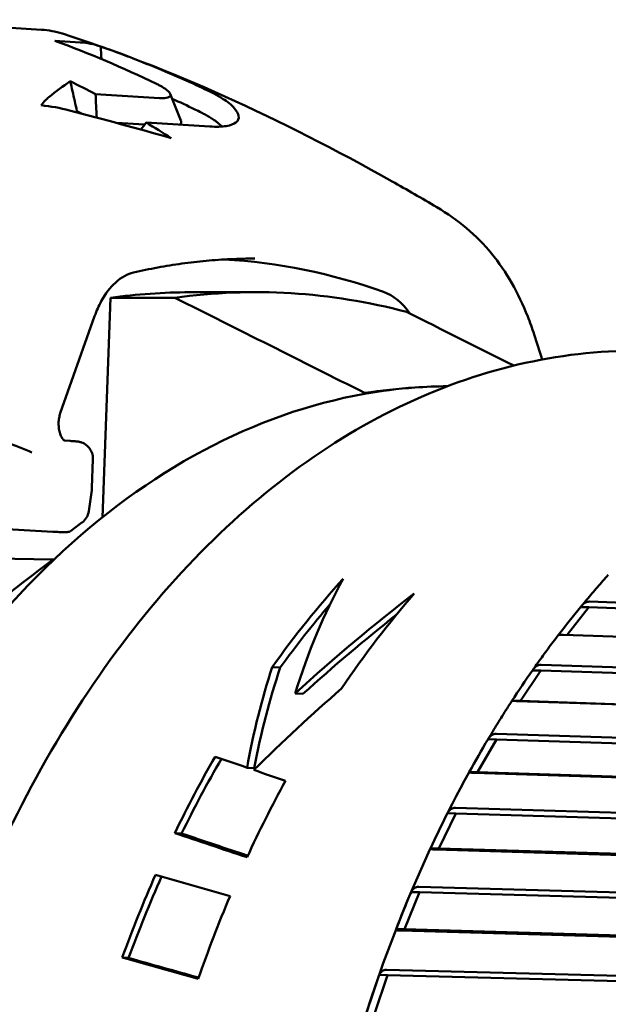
# Model space of a CAD drawing. Header units: millimetres. Extents: x 0 to 4878, y -120 to 1682.
# Tile 94 of 256: x 593.61 to 600.43, y 1060.31 to 1071.74. Entities that reach past the tile are written whole.
import ezdxf

# ---------------------------------------------------------------- set-up
doc = ezdxf.new("R2010")
doc.units = ezdxf.units.MM
doc.header["$LTSCALE"] = 2
doc.layers.add('Sichtbar (ISO)', color=7, linetype='Continuous', lineweight=50)

msp = doc.modelspace()

# ---------------------------------------------------------------- linework, layer by layer
at = {"layer": 'Sichtbar (ISO)'}
for p, q in [((591.9499, 1071.7367), (593.8574, 1071.6201)), ((594.0132, 1071.4905), (594.307, 1071.4726)), ((594.4841, 1070.8721), (595.2245, 1070.8268)), ((595.0523, 1070.5191), (594.7255, 1070.5391)), ((595.8101, 1070.4972), (595.0696, 1070.5424)), ((595.5782, 1068.5734), (596.325, 1068.5749)), ((594.5636, 1065.9614), (594.6563, 1068.5087)), ((595.4034, 1068.5103), (594.6563, 1068.5087)), ((594.076, 1067.1698), (594.4738, 1068.296)), ((599.5683, 1068.0831), (599.5683, 1068.0831)), ((597.6037, 1067.4055), (597.6033, 1067.3946)), ((594.1903, 1066.8485), (594.1233, 1066.8526)), ((594.4418, 1066.3024), (594.4539, 1066.6355)), ((594.4396, 1066.2769), (594.4059, 1066.034)), ((594.4418, 1066.3024), (594.4418, 1066.3024)), ((592.7439, 1065.8688), (593.991, 1065.7925)), ((594.3272, 1065.9011), (594.1943, 1065.8021)), ((593.9932, 1065.7924), (594.0217, 1065.792)), ((593.9947, 1065.4719), (591.034, 1065.5214)), ((600.2037, 1064.9178), (599.95, 1064.5982)), ((600.2037, 1064.9178), (600.106, 1064.9194)), ((612.8777, 1064.4839), (600.2037, 1064.9178)), ((600.2095, 1064.9836), (612.8149, 1064.552)), ((612.5102, 1064.1682), (599.9048, 1064.5998)), ((596.6256, 1064.2173), (596.5327, 1064.223)), ((599.6493, 1064.2503), (612.2665, 1063.835)), ((599.6471, 1064.1842), (599.4087, 1063.8305)), ((599.6471, 1064.1842), (599.5493, 1064.1859)), ((612.333, 1063.7668), (599.6471, 1064.1842)), ((596.8882, 1063.9117), (596.7981, 1063.9172)), ((599.4087, 1063.8305), (599.3109, 1063.8321)), ((611.9836, 1063.4152), (599.3663, 1063.8304)), ((612.0946, 1063.413), (599.4087, 1063.8305)), ((599.1305, 1063.4508), (611.7589, 1063.0533)), ((599.132, 1063.385), (598.9136, 1063.0033)), ((599.132, 1063.385), (599.0343, 1063.3866)), ((611.829, 1062.9854), (599.132, 1063.385)), ((596.3243, 1063.0516), (596.2406, 1063.0568)), ((598.9136, 1063.0033), (598.8159, 1063.0049)), ((611.4997, 1062.6003), (598.8713, 1062.9977)), ((611.6106, 1062.6036), (598.9136, 1063.0033)), ((598.662, 1062.5255), (598.4651, 1062.1184)), ((598.662, 1062.5255), (598.5643, 1062.5271)), ((598.657, 1062.5906), (611.2953, 1062.2121)), ((611.3692, 1062.145), (598.662, 1062.5255)), ((595.4822, 1062.2926), (595.4028, 1062.2975)), ((598.4651, 1062.1184), (598.3673, 1062.12)), ((611.0616, 1061.729), (598.4232, 1062.1074)), ((611.1722, 1061.7379), (598.4651, 1062.1184)), ((598.2403, 1061.6116), (598.0662, 1061.1819)), ((598.2403, 1061.6116), (598.1426, 1061.6132)), ((598.2317, 1061.6756), (610.879, 1061.3173)), ((610.9565, 1061.2514), (598.2403, 1061.6116)), ((598.0662, 1061.1819), (597.9685, 1061.1835)), ((610.6724, 1060.8074), (598.025, 1061.1656)), ((610.7824, 1060.8218), (598.0662, 1061.1819)), ((594.8681, 1060.8482), (594.7943, 1060.8527)), ((597.8577, 1060.712), (610.5129, 1060.3749)), ((597.8698, 1060.6495), (597.7197, 1060.2002)), ((597.8698, 1060.6495), (597.7721, 1060.6512)), ((610.5939, 1060.3107), (597.8698, 1060.6495))]:
    msp.add_line(p, q, dxfattribs=at)
for centre, radius, start, end in [((594.2078, 1066.0615), 0.2, 306.69015, 352.09794), ((593.994, 1065.8424), 0.05, 266.5006, 269.07285)]:
    msp.add_arc(centre, radius, start, end, dxfattribs=at)
for centre, major_axis, ratio, start_param, end_param in [((588.5767, 1052.2499), (1.1848, 19.9649), 0.7459466, 5.9560579, 5.9773354), ((593.9241, 1068.4619), (-1.2936, 1.9982), 0.8683465, 5.5229053, 5.6743365), ((588.3713, 1052.2486), (1.4519, 19.712), 0.7464846, 5.966893, 5.971247), ((588.545, 1052.2519), (1.2522, 19.9608), 0.7464848, 5.8936568, 5.915492), ((595.4984, 1054.6645), (0.2394, 14.2982), 0.6653497, 6.0615917, 6.2580893), ((595.4491, 1053.3093), (0.2555, 15.2632), 0.6653497, 0.0124454, 0.1032779), ((596.1957, 1053.2968), (0.2558, 15.2771), 0.6653497, 6.121011, 6.3863411), ((597.6603, 1067.6052), (0.0167, 0.9998), 0.6653497, 5.5299536, 6.0615978), ((-1480.5587, -5803.7685), (425.4237, 7320.6815), 0.7457764, 5.9717012, 5.9721354), ((-1498.5133, -5802.6706), (469.7918, 7317.9682), 0.746634, 5.9764136, 5.9766587), ((598.4866, 1054.6844), (0.2143, 12.7982), 0.6653497, 0.0607206, 0.1290516), ((598.4348, 1053.2593), (0.2381, 14.2192), 0.6653497, 0.0516827, 0.1130917), ((598.4866, 1054.6844), (0.2143, 12.7982), 0.6653497, 0.1290516, 0.5793299), ((594.2415, 1066.3043), (0.1981, -0.0275), 0.9183549, 0, 0.0001037), ((598.4866, 1054.6844), (-0.2143, -12.7982), 0.6653497, 3.7209225, 5.5069126), ((602.5151, 1054.617), (0.2218, 13.2481), 0.6653497, 0.6505914, 0.7708446), ((606.0155, 1054.5584), (6.5669, -12.8166), 0.5547551, 3.5043353, 3.6566971), ((599.3901, 1054.6693), (-8.1676, -12.4007), 0.5392605, 4.1412646, 4.2744116), ((603.478, 1054.6009), (-0.2218, -13.2481), 0.6653497, 3.8113989, 3.9375847), ((602.5151, 1054.617), (-0.2201, -13.1482), 0.6653497, 3.8193075, 3.9050301), ((600.0322, 1064.7568), (-0.4877, -0.611), 0.0574046, 4.4891057, 5.021757), ((599.3901, 1054.6693), (-8.1059, -12.3071), 0.5392605, 4.1623853, 4.2674692), ((605.8851, 1054.5606), (6.9573, -12.7845), 0.54246, 3.614493, 3.7342451), ((605.8851, 1054.5606), (6.9048, -12.688), 0.54246, 3.6070859, 3.7284429), ((599.4847, 1064.0081), (-0.4527, -0.6686), 0.0587468, 4.4832152, 5.0182697), ((599.542, 1054.6668), (-8.6811, -12.3437), 0.5229046, 4.2785453, 4.3756139), ((598.9797, 1063.1949), (-0.4148, -0.7216), 0.0595644, 4.4777802, 5.0128348), ((602.5151, 1054.617), (0.2218, 13.2481), 0.6653497, 0.8787815, 0.9635697), ((602.5151, 1054.617), (-0.2201, -13.1482), 0.6653497, 4.0164212, 4.1001968), ((719.6633, 1051.1737), (-157.6321, 30.6464), 0.1157344, 0.6903814, 0.6941712), ((723.4298, 1050.811), (-162.4441, 31.5821), 0.1157333, 0.6949529, 0.6985685), ((603.478, 1054.6009), (-0.2218, -13.2481), 0.6653497, 4.0461539, 4.1294773), ((598.5204, 1062.3227), (-0.3739, -0.7697), 0.0600091, 4.4727852, 5.0078398), ((628.1308, 1054.1881), (47.2479, -13.902), 0.0405959, 3.9591916, 3.9835065), ((628.1308, 1054.1881), (46.8913, -13.797), 0.0405959, 3.9542261, 3.9767767), ((602.5151, 1054.617), (0.2218, 13.2481), 0.6653497, 1.0078124, 1.0918983), ((602.5151, 1054.617), (-0.2201, -13.1482), 0.6653497, 4.1463063, 4.22982), ((794.5141, 1045.4217), (-266.2516, 46.1765), 0.0981027, 0.741917, 0.746796), ((598.1101, 1061.3975), (-0.3306, -0.8125), 0.0602011, 4.468192, 5.0032465), ((603.478, 1054.6009), (-0.2218, -13.2481), 0.6653497, 4.1699673, 4.2531735), ((816.9462, 1043.3682), (-301.9475, 52.3707), 0.0980938, 0.7612214, 0.765516), ((814.4349, 1043.5343), (-298.2116, 51.7225), 0.0980946, 0.760412, 0.7644251), ((597.7517, 1060.4256), (-0.2849, -0.8497), 0.0602333, 4.4639502, 4.9990048)]:
    msp.add_ellipse(centre, major_axis=major_axis, ratio=ratio, start_param=start_param, end_param=end_param, dxfattribs=at)
for points in [[(593.8574, 1071.6201), (593.9393, 1071.6151), (594.0207, 1071.5998), (594.0992, 1071.5749)], [(594.0996, 1071.5747), (594.0995, 1071.5748), (594.0993, 1071.5748), (594.0992, 1071.5749)], [(595.1901, 1070.9926), (594.8027, 1071.1808), (594.4097, 1071.347), (594.0132, 1071.4905)], [(594.552, 1071.2809), (594.5493, 1071.3293), (594.5465, 1071.3776), (594.5437, 1071.4258)], [(594.1908, 1071.0221), (594.1083, 1070.9643), (594.0259, 1070.9031), (593.9436, 1070.8384)], [(594.4841, 1070.8721), (594.4886, 1070.7816), (594.4932, 1070.6911), (594.4978, 1070.6005)], [(595.3501, 1070.8751), (595.3913, 1070.772), (595.4325, 1070.6689), (595.4738, 1070.5659)], [(595.6367, 1070.6958), (595.5491, 1070.7382), (595.4609, 1070.7794), (595.3723, 1070.8194)], [(594.1825, 1070.684), (594.5764, 1070.5807), (594.9696, 1070.4736), (595.3618, 1070.3624)], [(594.2692, 1070.6767), (594.2642, 1070.6729), (594.2592, 1070.6691), (594.2542, 1070.6652)], [(595.0094, 1070.4612), (595.0294, 1070.4883), (595.0495, 1070.5154), (595.0696, 1070.5424)], [(598.4393, 1069.5613), (598.4401, 1069.5609), (598.4409, 1069.5604), (598.4417, 1069.5599)], [(599.5683, 1068.0831), (599.5988, 1067.9868), (599.6308, 1067.8905), (599.6634, 1067.794)], [(598.563, 1067.4834), (598.4363, 1067.4825), (598.3098, 1067.4773), (598.1838, 1067.4677)], [(594.4418, 1066.3024), (594.4415, 1066.2938), (594.4407, 1066.2853), (594.4396, 1066.2769)]]:
    msp.add_open_spline(points, degree=3, dxfattribs=at)
for points, knots in [([(594.0996, 1071.5747), (595.3218, 1071.1859), (596.6239, 1070.5914), (598.094, 1069.7633), (598.2668, 1069.6636), (598.4396, 1069.5616)], [0, 0, 0, 0, 0.4761291, 0.4761291, 0.53943809, 0.53943809, 0.53943809, 0.53943809]), ([(594.5437, 1071.4258), (594.5048, 1071.4389), (594.4656, 1071.4494), (594.3866, 1071.465), (594.3469, 1071.4701), (594.307, 1071.4726)], [-0.035989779, -0.035989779, -0.035989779, -0.035989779, -0.017994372, -0.017994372, -0.000001, -0.000001, -0.000001, -0.000001]), ([(595.7211, 1070.9451), (595.5317, 1071.0338), (595.3401, 1071.1174), (594.9478, 1071.2777), (594.7459, 1071.3543), (594.5437, 1071.4258)], [-0.16641585, -0.16641585, -0.16641585, -0.16641585, -0.08484688, -0.08484688, -0.00000302, -0.00000302, -0.00000302, -0.00000302]), ([(594.2692, 1070.6767), (594.2605, 1070.7151), (594.2517, 1070.7536), (594.243, 1070.792), (594.2343, 1070.8304), (594.2256, 1070.8688), (594.2169, 1070.9071), (594.2082, 1070.9455), (594.1995, 1070.9838), (594.1908, 1071.0221)], [0, 0, 0, 0, 0.3333333, 0.3333333, 0.3333333, 0.6666667, 0.6666667, 0.6666667, 1, 1, 1, 1]), ([(595.1901, 1070.9926), (595.2027, 1070.9865), (595.2151, 1070.9802), (595.2386, 1070.9675), (595.2493, 1070.9614), (595.2794, 1070.9434), (595.2967, 1070.9316), (595.3364, 1070.8998), (595.3507, 1070.8812), (595.3538, 1070.8554), (595.3499, 1070.8415), (595.3019, 1070.8271), (595.2718, 1070.8239), (595.2245, 1070.8268)], [0.000001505, 0.000001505, 0.000001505, 0.000001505, 0.00544338, 0.00544338, 0.010652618, 0.010652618, 0.020989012, 0.020989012, 0.040106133, 0.040106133, 0.053367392, 0.053367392, 0.062313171, 0.062313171, 0.062313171, 0.062313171]), ([(596.0792, 1070.7258), (596.0445, 1070.7621), (595.9962, 1070.7974), (595.9025, 1070.8535), (595.866, 1070.8735), (595.7933, 1070.9107), (595.7582, 1070.9278), (595.7211, 1070.9451)], [-0.070492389, -0.070492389, -0.070492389, -0.070492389, -0.035134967, -0.035134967, -0.015939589, -0.015939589, -0.000001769, -0.000001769, -0.000001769, -0.000001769]), ([(593.9436, 1070.8384), (593.9291, 1070.8271), (593.9147, 1070.8135), (593.8853, 1070.7819), (593.8703, 1070.7637), (593.8554, 1070.7436)], [-0.043088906, -0.043088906, -0.043088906, -0.043088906, -0.021939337, -0.021939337, -0.00000103, -0.00000103, -0.00000103, -0.00000103]), ([(595.8954, 1070.5457), (595.8923, 1070.5482), (595.8891, 1070.5506), (595.8858, 1070.553), (595.8699, 1070.5649), (595.8526, 1070.5767), (595.8342, 1070.5885), (595.8306, 1070.5908), (595.8269, 1070.5931), (595.8232, 1070.5954), (595.8079, 1070.605), (595.7919, 1070.6145), (595.7751, 1070.624), (595.7626, 1070.6311), (595.7498, 1070.6382), (595.7365, 1070.6453), (595.7276, 1070.6501), (595.7184, 1070.655), (595.7091, 1070.6598), (595.686, 1070.6717), (595.6619, 1070.6837), (595.6367, 1070.6958)], [0.00000022, 0.00000022, 0.00000022, 0.00000022, 0.04875539, 0.04875539, 0.04875539, 0.2867443, 0.2867443, 0.2867443, 0.33333333, 0.33333333, 0.33333333, 0.52481799, 0.52481799, 0.52481799, 0.66666667, 0.66666667, 0.66666667, 0.76264457, 0.76264457, 0.76264457, 0.99999894, 0.99999894, 0.99999894, 0.99999894]), ([(595.8101, 1070.4972), (595.8857, 1070.4925), (595.9492, 1070.4945), (596.0506, 1070.5107), (596.088, 1070.5246), (596.1377, 1070.5643), (596.1477, 1070.5903), (596.1386, 1070.6438), (596.125, 1070.6779), (596.0792, 1070.7258)], [0.000001, 0.000001, 0.000001, 0.000001, 0.03417236, 0.03417236, 0.06802588, 0.06802588, 0.10413751, 0.10413751, 0.13164634, 0.13164634, 0.13164634, 0.13164634]), ([(595.4738, 1070.5659), (595.4748, 1070.5634), (595.4756, 1070.561), (595.479, 1070.5467), (595.4782, 1070.5309), (595.457, 1070.5187)], [0.067319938, 0.067319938, 0.067319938, 0.067319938, 0.071791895, 0.071791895, 0.094148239, 0.094148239, 0.094148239, 0.094148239]), ([(595.9525, 1070.4971), (595.9465, 1070.5028), (595.9403, 1070.5085), (595.9219, 1070.5246), (595.9092, 1070.5351), (595.8954, 1070.5457)], [0.004308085, 0.004308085, 0.004308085, 0.004308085, 0.009667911, 0.009667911, 0.019337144, 0.019337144, 0.019337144, 0.019337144]), ([(598.4423, 1069.56), (598.6812, 1069.4184), (598.901, 1069.2353), (599.2486, 1068.8109), (599.3887, 1068.5627), (599.5208, 1068.2251), (599.5456, 1068.1547), (599.5683, 1068.0831)], [0, 0, 0, 0, 0.09234516, 0.09234516, 0.18490634, 0.18490634, 0.20865189, 0.20865189, 0.20865189, 0.20865189]), ([(596.3306, 1068.965), (596.2367, 1068.9648), (596.1427, 1068.9625), (595.9547, 1068.9536), (595.8608, 1068.947), (595.673, 1068.9296), (595.5792, 1068.9188), (595.3917, 1068.893), (595.298, 1068.8779), (595.1109, 1068.8435), (595.0175, 1068.8242), (594.9243, 1068.8028)], [4.75434359, 4.75434359, 4.75434359, 4.75434359, 4.78447139, 4.78447139, 4.81459918, 4.81459918, 4.84472698, 4.84472698, 4.87485478, 4.87485478, 4.90498257, 4.90498257, 4.90498257, 4.90498257]), ([(594.9243, 1068.8028), (594.8563, 1068.7872), (594.7831, 1068.7486), (594.6553, 1068.6305), (594.5985, 1068.5569), (594.5219, 1068.417), (594.4958, 1068.3583), (594.4738, 1068.296)], [0, 0, 0, 0, 0.041301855, 0.041301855, 0.076207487, 0.076207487, 0.097613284, 0.097613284, 0.097613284, 0.097613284]), ([(600.8731, 1067.8963), (599.9327, 1067.9121), (598.9892, 1067.7036), (597.186, 1066.8603), (596.3274, 1066.2219), (594.7784, 1064.5756), (594.09, 1063.5638), (592.9577, 1061.2719), (592.5147, 1059.9913), (591.9191, 1057.2931), (591.7667, 1055.876), (591.7672, 1053.0479), (591.9201, 1051.6375), (592.5165, 1048.9644), (592.96, 1047.7023), (594.0953, 1045.4543), (594.7868, 1044.4685), (596.3494, 1042.8782), (597.2199, 1042.2723), (598.8804, 1041.5782), (599.6535, 1041.413), (600.4295, 1041.4)], [4.7418982, 4.7418982, 4.7418982, 4.7418982, 5.0559758, 5.0559758, 5.3733113, 5.3733113, 5.6943107, 5.6943107, 6.0162376, 6.0162376, 6.3381133, 6.3381133, 6.6599202, 6.6599202, 6.9818165, 6.9818165, 7.3037049, 7.3037049, 7.6243276, 7.6243276, 7.8834909, 7.8834909, 7.8834909, 7.8834909]), ([(594.076, 1067.1698), (594.0701, 1067.1533), (594.0652, 1067.1346), (594.0583, 1067.0954), (594.0563, 1067.0742), (594.0556, 1067.0316), (594.0571, 1067.0097), (594.0633, 1066.9685), (594.0681, 1066.9488), (594.0796, 1066.9148), (594.0864, 1066.9), (594.0995, 1066.8773), (594.106, 1066.8688), (594.1164, 1066.8574), (594.1204, 1066.8544), (594.1239, 1066.8521), (594.1245, 1066.8519), (594.1245, 1066.8519)], [0, 0, 0, 0, 0.006106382, 0.006106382, 0.012387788, 0.012387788, 0.018881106, 0.018881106, 0.025374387, 0.025374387, 0.031639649, 0.031639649, 0.037554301, 0.037554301, 0.043436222, 0.043436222, 0.047146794, 0.047146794, 0.047146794, 0.047146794]), ([(593.7472, 1066.7149), (593.7034, 1066.7353), (593.6536, 1066.7562), (593.5997, 1066.7772), (593.5727, 1066.7876), (593.5448, 1066.7981), (593.5161, 1066.8086), (593.43, 1066.8399), (593.3372, 1066.8709), (593.2411, 1066.899), (593.1449, 1066.9272), (593.0456, 1066.9525), (592.9464, 1066.9741), (592.8472, 1066.9956), (592.7481, 1067.0134), (592.6555, 1067.0262), (592.5628, 1067.039), (592.4766, 1067.0468), (592.4013, 1067.0498)], [0, 0, 0, 0, 0.133407, 0.133407, 0.133407, 0.2, 0.2, 0.2, 0.4, 0.4, 0.4, 0.6, 0.6, 0.6, 0.8, 0.8, 0.8, 1, 1, 1, 1]), ([(594.1903, 1066.8485), (594.2136, 1066.8471), (594.2326, 1066.8458), (594.2551, 1066.844), (594.2615, 1066.8435), (594.2709, 1066.8425), (594.2735, 1066.8422), (594.2791, 1066.8415), (594.2818, 1066.8411), (594.2875, 1066.8401), (594.2903, 1066.8396), (594.2975, 1066.8382), (594.3021, 1066.8371), (594.3122, 1066.8343), (594.3177, 1066.8325), (594.3327, 1066.827), (594.3422, 1066.8226), (594.3662, 1066.8093), (594.3802, 1066.7989), (594.4077, 1066.7725), (594.4206, 1066.7555), (594.4404, 1066.7184), (594.4475, 1066.6978), (594.4535, 1066.6632), (594.4544, 1066.6493), (594.4539, 1066.6355)], [0, 0, 0, 0, 0.010321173, 0.010321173, 0.015757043, 0.015757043, 0.017794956, 0.017794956, 0.01932894, 0.01932894, 0.020494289, 0.020494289, 0.022057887, 0.022057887, 0.023850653, 0.023850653, 0.026958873, 0.026958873, 0.032125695, 0.032125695, 0.038386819, 0.038386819, 0.044759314, 0.044759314, 0.04890663, 0.04890663, 0.04890663, 0.04890663]), ([(594.1943, 1065.8021), (594.1924, 1065.8006), (594.1903, 1065.7993), (594.1862, 1065.7971), (594.1841, 1065.7961), (594.1805, 1065.7948), (594.179, 1065.7943), (594.1755, 1065.7933), (594.1737, 1065.793), (594.171, 1065.7925), (594.1699, 1065.7923), (594.1673, 1065.792), (594.1659, 1065.7919), (594.1606, 1065.7915), (594.1569, 1065.7914), (594.1387, 1065.7909), (594.1197, 1065.7909), (594.0754, 1065.7912), (594.0496, 1065.7915), (594.0217, 1065.792)], [0, 0, 0, 0, 0.000744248, 0.000744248, 0.001455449, 0.001455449, 0.001996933, 0.001996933, 0.002770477, 0.002770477, 0.003470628, 0.003470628, 0.004694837, 0.004694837, 0.008360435, 0.008360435, 0.019458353, 0.019458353, 0.030799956, 0.030799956, 0.030799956, 0.030799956]), ([(600.428, 1065.2942), (600.4069, 1065.2708), (600.3858, 1065.2472), (600.3439, 1065.1999), (600.3229, 1065.1761), (600.2813, 1065.1282), (600.2605, 1065.1042), (600.2191, 1065.0558), (600.1985, 1065.0315), (600.1574, 1064.9825), (600.1369, 1064.9579), (600.1165, 1064.9332)], [5.393417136, 5.393417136, 5.393417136, 5.393417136, 5.402138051, 5.402138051, 5.410858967, 5.410858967, 5.419579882, 5.419579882, 5.428300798, 5.428300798, 5.437021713, 5.437021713, 5.437021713, 5.437021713]), ([(600.2095, 1064.9836), (600.2087, 1064.9836), (600.2078, 1064.9837), (600.2069, 1064.9837), (600.1904, 1064.984), (600.1708, 1064.9778), (600.1379, 1064.9573), (600.1196, 1064.9385), (600.106, 1064.9194)], [0.143052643, 0.143052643, 0.143052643, 0.143052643, 0.143393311, 0.143393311, 0.143393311, 0.150034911, 0.150034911, 0.157564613, 0.157564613, 0.157564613, 0.157564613]), ([(599.8493, 1064.5968), (599.8292, 1064.5705), (599.8092, 1064.544), (599.7693, 1064.4909), (599.7495, 1064.4642), (599.7099, 1064.4105), (599.6902, 1064.3836), (599.6509, 1064.3294), (599.6314, 1064.3022), (599.5925, 1064.2475), (599.5731, 1064.2201), (599.5538, 1064.1925)], [5.475697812, 5.475697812, 5.475697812, 5.475697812, 5.484573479, 5.484573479, 5.493449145, 5.493449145, 5.502324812, 5.502324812, 5.511200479, 5.511200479, 5.520076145, 5.520076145, 5.520076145, 5.520076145]), ([(599.8494, 1064.5968), (599.8505, 1064.5978), (599.8548, 1064.5988), (599.8707, 1064.5999), (599.8857, 1064.6001), (599.9022, 1064.5998), (599.903, 1064.5998), (599.9039, 1064.5998), (599.9048, 1064.5998)], [0.130583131, 0.130583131, 0.130583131, 0.130583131, 0.13675171, 0.13675171, 0.143393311, 0.143393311, 0.143393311, 0.143733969, 0.143733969, 0.143733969, 0.143733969]), ([(599.6492, 1064.2503), (599.6484, 1064.2503), (599.6475, 1064.2504), (599.6467, 1064.2504), (599.6301, 1064.2506), (599.6109, 1064.2445), (599.5791, 1064.2239), (599.5619, 1064.2051), (599.5493, 1064.1859)], [0.143052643, 0.143052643, 0.143052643, 0.143052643, 0.143393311, 0.143393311, 0.143393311, 0.150034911, 0.150034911, 0.157564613, 0.157564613, 0.157564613, 0.157564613]), ([(599.3109, 1063.8321), (599.292, 1063.803), (599.2731, 1063.7737), (599.2357, 1063.715), (599.2171, 1063.6855), (599.18, 1063.6263), (599.1615, 1063.5966), (599.1248, 1063.5369), (599.1065, 1063.5069), (599.0701, 1063.4467), (599.052, 1063.4165), (599.034, 1063.3862)], [5.558008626, 5.558008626, 5.558008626, 5.558008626, 5.56703495, 5.56703495, 5.576061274, 5.576061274, 5.585087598, 5.585087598, 5.594113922, 5.594113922, 5.603140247, 5.603140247, 5.603140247, 5.603140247]), ([(599.3109, 1063.8321), (599.3109, 1063.8319), (599.3153, 1063.8316), (599.3323, 1063.8311), (599.3472, 1063.8307), (599.3637, 1063.8304), (599.3646, 1063.8304), (599.3654, 1063.8304), (599.3663, 1063.8304)], [0.129677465, 0.129677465, 0.129677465, 0.129677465, 0.13675171, 0.13675171, 0.143393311, 0.143393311, 0.143393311, 0.143733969, 0.143733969, 0.143733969, 0.143733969]), ([(599.1305, 1063.4508), (599.1297, 1063.4508), (599.1288, 1063.4509), (599.128, 1063.4509), (599.1114, 1063.4512), (599.0925, 1063.445), (599.0619, 1063.4246), (599.0457, 1063.4058), (599.0343, 1063.3866)], [0.143052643, 0.143052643, 0.143052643, 0.143052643, 0.143393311, 0.143393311, 0.143393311, 0.150034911, 0.150034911, 0.157564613, 0.157564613, 0.157564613, 0.157564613]), ([(598.8618, 1063.0876), (598.3299, 1062.1381), (597.8858, 1061.0817), (597.2045, 1058.8335), (596.9673, 1057.6418), (596.7169, 1055.2115), (596.7036, 1053.9731), (596.9021, 1051.5413), (597.1138, 1050.3481), (597.7472, 1048.0955), (598.1687, 1047.0363), (598.6804, 1046.0834)], [5.6324033, 5.6324033, 5.6324033, 5.6324033, 5.9081602, 5.9081602, 6.1839171, 6.1839171, 6.459674, 6.459674, 6.7354309, 6.7354309, 7.0111878, 7.0111878, 7.0111878, 7.0111878]), ([(598.8159, 1063.0049), (598.8153, 1063.0031), (598.8197, 1063.0012), (598.8373, 1062.9989), (598.8522, 1062.9981), (598.8687, 1062.9978), (598.8696, 1062.9978), (598.8704, 1062.9977), (598.8713, 1062.9977)], [0.129222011, 0.129222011, 0.129222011, 0.129222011, 0.13675171, 0.13675171, 0.143393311, 0.143393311, 0.143393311, 0.143733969, 0.143733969, 0.143733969, 0.143733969]), ([(598.6569, 1062.5906), (598.6561, 1062.5907), (598.6552, 1062.5907), (598.6544, 1062.5907), (598.6379, 1062.591), (598.6193, 1062.5849), (598.5898, 1062.5647), (598.5747, 1062.546), (598.5643, 1062.5271)], [0.143052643, 0.143052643, 0.143052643, 0.143052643, 0.143393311, 0.143393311, 0.143393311, 0.150034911, 0.150034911, 0.157564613, 0.157564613, 0.157564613, 0.157564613]), ([(598.3673, 1062.12), (598.3669, 1062.1166), (598.3714, 1062.1132), (598.3891, 1062.1092), (598.4041, 1062.1078), (598.4206, 1062.1075), (598.4215, 1062.1075), (598.4223, 1062.1075), (598.4232, 1062.1074)], [0.129222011, 0.129222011, 0.129222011, 0.129222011, 0.13675171, 0.13675171, 0.143393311, 0.143393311, 0.143393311, 0.143733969, 0.143733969, 0.143733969, 0.143733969]), ([(598.2317, 1061.6756), (598.2308, 1061.6756), (598.23, 1061.6757), (598.2291, 1061.6757), (598.2126, 1061.6759), (598.1944, 1061.67), (598.1661, 1061.6501), (598.152, 1061.6318), (598.1426, 1061.6132)], [0.143052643, 0.143052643, 0.143052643, 0.143052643, 0.143393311, 0.143393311, 0.143393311, 0.150034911, 0.150034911, 0.157564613, 0.157564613, 0.157564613, 0.157564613]), ([(597.9685, 1061.1835), (597.9683, 1061.1786), (597.973, 1061.1736), (597.9909, 1061.1679), (598.0059, 1061.1659), (598.0225, 1061.1657), (598.0233, 1061.1656), (598.0242, 1061.1656), (598.025, 1061.1656)], [0.129222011, 0.129222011, 0.129222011, 0.129222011, 0.13675171, 0.13675171, 0.143393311, 0.143393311, 0.143393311, 0.143733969, 0.143733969, 0.143733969, 0.143733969]), ([(597.8577, 1060.712), (597.8568, 1060.712), (597.856, 1060.712), (597.8551, 1060.7121), (597.8386, 1060.7123), (597.8207, 1060.7065), (597.7935, 1060.6871), (597.7804, 1060.6693), (597.7721, 1060.6512)], [0.143052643, 0.143052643, 0.143052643, 0.143052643, 0.143393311, 0.143393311, 0.143393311, 0.150034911, 0.150034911, 0.157564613, 0.157564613, 0.157564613, 0.157564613])]:
    msp.add_open_spline(points, degree=3, knots=knots, dxfattribs=at)
for points, weights in [([(590.7124, 1061.9855), (591.5908, 1063.6853), (593.9947, 1065.4719)], [1.05000006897, 1.05000006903, 1.01667721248]), ([(594.0041, 1065.4724), (593.9994, 1065.4721), (593.9947, 1065.4719)], [1.00538838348, 1.00547081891, 1.00555241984])]:
    msp.add_rational_spline(points, weights, degree=2, dxfattribs=at)

doc.saveas('drawing.dxf')
